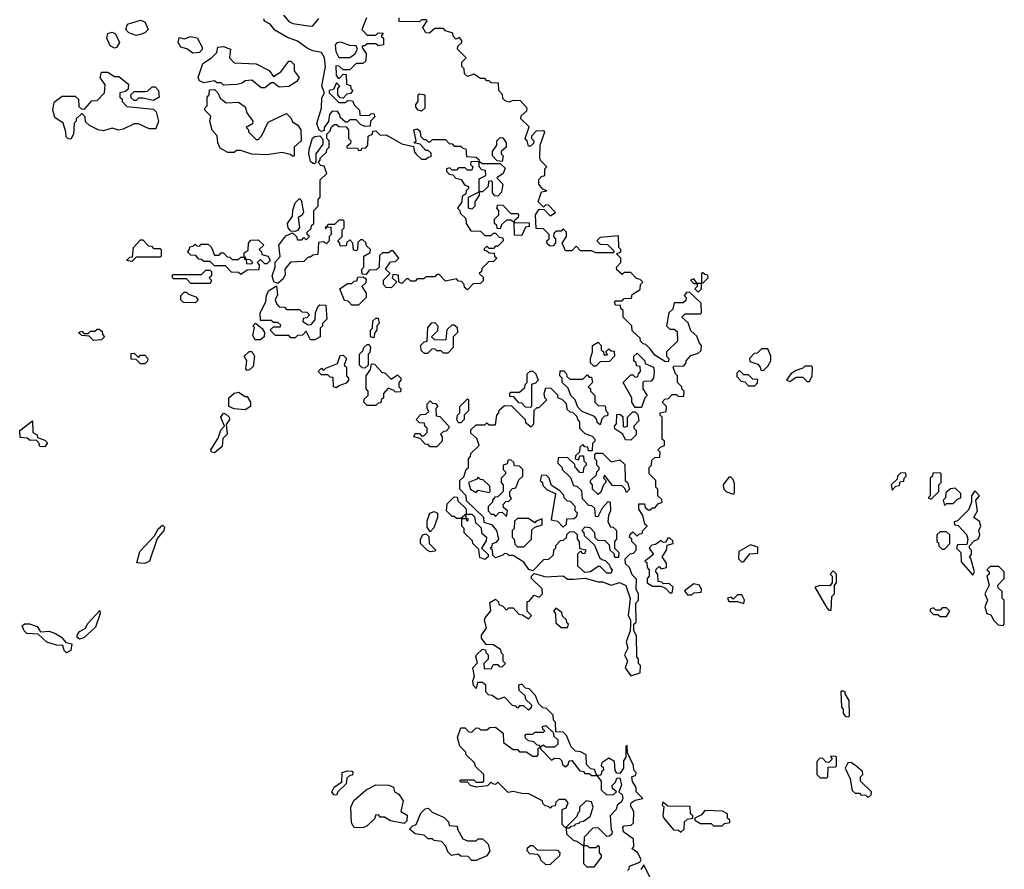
# Model space of a CAD drawing. Extents: x 2737564 to 2859580, y 876530 to 1012372.
# Tile 92 of 110: x 2765970 to 2770490, y 972670 to 976570. Entities that reach past the tile are written whole.
import ezdxf

# ---------------------------------------------------------------- set-up
doc = ezdxf.new("R2010")
doc.units = 0

msp = doc.modelspace()

# ---------------------------------------------------------------- linework, layer by layer
at = {"layer": '0CON05XD'}
for points in [[(2767181.7, 976591.7), (2767205, 976562.5), (2767223.6, 976553.6), (2767305, 976540), (2767315, 976542.5), (2767343.6, 976576.4)], [(2766505, 976497.5), (2766470.7, 976510.7), (2766457.5, 976525), (2766465, 976550), (2766525, 976567.5), (2766545, 976560), (2766560, 976525), (2766545, 976510), (2766525, 976502.5), (2766505, 976497.5)], [(2767561.7, 976578.3), (2767540, 976525), (2767565, 976500), (2767605, 976500), (2767615, 976510), (2767638.3, 976508.3), (2767630, 976495), (2767640, 976485), (2767640, 976455), (2767615, 976450), (2767605, 976460), (2767565, 976460), (2767555, 976450), (2767545, 976450), (2767540, 976445), (2767560, 976415), (2767558.3, 976381.7), (2767545, 976370), (2767515, 976370), (2767485, 976340), (2767455, 976340), (2767437, 976357), (2767421.7, 976358.3), (2767422.5, 976315), (2767431.7, 976301.7), (2767438.3, 976301.7), (2767455, 976320), (2767468.3, 976318.3), (2767470, 976275), (2767488.3, 976268.3), (2767490, 976255), (2767500, 976245), (2767488.3, 976231.7), (2767471.7, 976228.3), (2767455, 976210), (2767441.7, 976211.7), (2767430, 976225), (2767430, 976255), (2767440, 976265), (2767425, 976280), (2767410, 976250), (2767390, 976245), (2767390, 976235), (2767435, 976190), (2767465, 976190), (2767475, 976200), (2767498.3, 976198.3), (2767505, 976180), (2767530, 976155), (2767531.7, 976131.7), (2767575, 976130), (2767581.7, 976138.3), (2767595, 976140), (2767600, 976125), (2767580, 976105), (2767578.3, 976081.7), (2767555, 976080), (2767535, 976090), (2767515, 976110), (2767485, 976110), (2767475, 976100), (2767465, 976100), (2767441.7, 976121.7), (2767440, 976135), (2767428.3, 976148.3), (2767405, 976150), (2767392.5, 976135), (2767387.5, 976102.5), (2767367.5, 976075), (2767368.3, 976061.7), (2767355, 976057.5), (2767345, 976062.5), (2767334.1, 976094.1), (2767356, 976165), (2767357.7, 976212.3), (2767370, 976235), (2767357.5, 976265), (2767373.8, 976355), (2767368.8, 976395), (2767355, 976420), (2767315, 976427.5), (2767289.3, 976439.3), (2767245, 976472.5), (2767199.3, 976489.3), (2767141.7, 976521.7), (2767119.3, 976549.3), (2767093.6, 976563.6), (2767090, 976575)], [(2768305, 976070), (2768308.3, 976078.3), (2768270, 976115), (2768271.7, 976128.3), (2768298.3, 976151.7), (2768300, 976165), (2768268.3, 976198.3), (2768235, 976200), (2768215, 976192.5), (2768198.3, 976198.3), (2768188.3, 976208.3), (2768187, 976227), (2768170, 976245), (2768168.3, 976278.3), (2768135, 976280), (2768125, 976290), (2768115, 976290), (2768105, 976300), (2768085, 976300), (2768055, 976320), (2768025, 976310), (2768011.7, 976321.7), (2768010, 976345), (2768000, 976355), (2768000, 976375), (2768020, 976395), (2767980, 976435), (2767981.7, 976448.3), (2768000, 976465), (2768000, 976475), (2767988.3, 976488.3), (2767971.7, 976481.7), (2767960, 976495), (2767958.3, 976508.3), (2767925, 976520), (2767915, 976530), (2767875, 976530), (2767851.7, 976508.3), (2767835, 976510), (2767820, 976535), (2767840, 976565), (2767835, 976570), (2767815, 976570), (2767805, 976560), (2767711.7, 976561.7), (2767711.7, 976578.3)], [(2766405, 976440), (2766385, 976450), (2766370, 976485), (2766375, 976507.5), (2766395, 976512.5), (2766410, 976505), (2766427.5, 976465), (2766415, 976442.5), (2766405, 976440)], [(2766765, 976417.5), (2766737, 976437), (2766710, 976445), (2766697.5, 976465), (2766701.7, 976488.3), (2766725, 976482.5), (2766755, 976492.5), (2766785, 976487.5), (2766807.5, 976445), (2766807, 976433), (2766795, 976420), (2766765, 976417.5)], [(2767485, 976397.5), (2767495, 976402.5), (2767510, 976415), (2767520, 976435), (2767515, 976450), (2767485, 976452.5), (2767445, 976466.7), (2767426.4, 976463.6), (2767417.5, 976455), (2767422, 976425), (2767435, 976397.5), (2767485, 976397.5)], [(2767095, 976257.5), (2767078.3, 976258.3), (2767035, 976292.5), (2767005, 976290), (2766991.7, 976278.3), (2766966.4, 976273.6), (2766905, 976270), (2766895, 976280), (2766875, 976280), (2766865, 976290), (2766815, 976280), (2766795, 976290), (2766790, 976305), (2766810, 976370), (2766850, 976395), (2766875, 976420), (2766880, 976445), (2766905, 976447.5), (2766937.5, 976435), (2766932.5, 976395), (2766955, 976372.5), (2767055, 976367.5), (2767115, 976337.5), (2767135, 976310), (2767169.3, 976330.7), (2767205, 976380), (2767215, 976380), (2767230, 976365), (2767230, 976335), (2767252.5, 976305), (2767243, 976287), (2767205, 976263.3), (2767160.7, 976260.7), (2767135, 976280), (2767125, 976280), (2767095, 976257.5)], [(2766205, 976022.5), (2766193, 976023), (2766183, 976033), (2766182.5, 976055), (2766170, 976095), (2766131.2, 976121.2), (2766122.5, 976155), (2766128.3, 976191.7), (2766165, 976220), (2766225, 976220), (2766240, 976205), (2766241.7, 976171.7), (2766255, 976160), (2766268.3, 976161.7), (2766301.7, 976198.3), (2766325, 976200), (2766360, 976235), (2766361.7, 976271.7), (2766340, 976305), (2766345, 976330), (2766375, 976330), (2766405, 976310), (2766425, 976310), (2766470, 976275), (2766468.3, 976251.7), (2766455, 976240), (2766430, 976235), (2766430, 976215), (2766440, 976205), (2766440, 976195), (2766461.7, 976171.7), (2766585, 976160), (2766597, 976147), (2766607.5, 976105), (2766595, 976070), (2766565, 976070), (2766515, 976092.5), (2766495, 976092.5), (2766445, 976067.5), (2766425, 976063.3), (2766395, 976072.5), (2766355, 976060), (2766330, 976065), (2766290, 976085), (2766271.7, 976101.7), (2766270, 976125), (2766255, 976140), (2766230, 976115), (2766230, 976105), (2766220, 976095), (2766217.5, 976045), (2766205, 976022.5)], [(2766585, 976200), (2766535, 976210), (2766515, 976210), (2766505, 976200), (2766495, 976200), (2766481.7, 976211.7), (2766480, 976225), (2766495, 976240), (2766545, 976240), (2766557, 976243), (2766578.3, 976261.7), (2766591.7, 976261.7), (2766607.5, 976245), (2766610, 976215), (2766585, 976200)], [(2767225, 975942.5), (2767211.7, 975951.7), (2767175, 975960), (2767105, 975950), (2767035, 975953.3), (2766985, 975970), (2766965, 975970), (2766955, 975960), (2766925, 975960), (2766890.7, 975980.7), (2766880, 976005), (2766877, 976037), (2766853, 976063), (2766842.5, 976105), (2766847, 976127), (2766820, 976155), (2766820, 976165), (2766830, 976175), (2766830, 976215), (2766840, 976225), (2766841.7, 976248.3), (2766865, 976250), (2766880, 976235), (2766890.7, 976210.7), (2766918.3, 976188.3), (2766975, 976192.5), (2767005, 976170), (2767013, 976143), (2767040, 976105), (2767038.3, 976091.7), (2767010, 976075), (2767020, 976065), (2767020, 976055), (2767055, 976020), (2767065, 976020), (2767080, 976035), (2767110, 976100), (2767195, 976140), (2767215, 976120), (2767221.7, 976101.7), (2767246.4, 976086.4), (2767260, 976065), (2767262.5, 976015), (2767230, 975985), (2767230, 975945), (2767225, 975942.5)], [(2767815, 976150), (2767800, 976155), (2767788.3, 976168.3), (2767788.3, 976181.7), (2767800, 976195), (2767800, 976225), (2767805, 976230), (2767830, 976225), (2767830, 976165), (2767815, 976150)], [(2768025, 975330), (2768011.7, 975341.7), (2768010, 975355), (2767998.3, 975368.3), (2767985, 975370), (2767975, 975380), (2767925, 975370), (2767895, 975400), (2767885, 975400), (2767875, 975390), (2767835, 975390), (2767825, 975380), (2767795, 975380), (2767785, 975370), (2767765, 975370), (2767755, 975380), (2767745, 975380), (2767725, 975360), (2767710, 975365), (2767708.3, 975398.3), (2767685, 975400), (2767680, 975385), (2767698.3, 975368.3), (2767698.3, 975361.7), (2767675, 975340), (2767651.7, 975341.7), (2767640, 975355), (2767640, 975375), (2767670, 975405), (2767650, 975425), (2767671.7, 975458.3), (2767695, 975460), (2767710, 975475), (2767685, 975510), (2767675, 975510), (2767665, 975500), (2767635, 975500), (2767621.7, 975488.3), (2767620, 975435), (2767608.3, 975421.7), (2767575, 975420), (2767560, 975400), (2767541.7, 975401.7), (2767540, 975425), (2767550, 975435), (2767550, 975485), (2767578.3, 975501.7), (2767580, 975515), (2767561.7, 975531.7), (2767558.3, 975548.3), (2767545, 975560), (2767535, 975560), (2767521.7, 975548.3), (2767520, 975515), (2767515, 975510), (2767501.7, 975511.7), (2767500, 975545), (2767485, 975560), (2767471.7, 975548.3), (2767468.3, 975531.7), (2767445, 975530), (2767440, 975535), (2767440, 975545), (2767430, 975555), (2767450, 975575), (2767450, 975605), (2767460, 975615), (2767460, 975645), (2767455, 975650), (2767435, 975650), (2767415, 975630), (2767385, 975630), (2767380, 975620), (2767371.7, 975618.3), (2767375, 975610), (2767380, 975620), (2767398.3, 975618.3), (2767400, 975585), (2767390, 975575), (2767390, 975555), (2767378.3, 975541.7), (2767365, 975550), (2767341.7, 975548.3), (2767338.3, 975491.7), (2767315, 975490), (2767305, 975480), (2767295, 975480), (2767275, 975460), (2767213, 975457), (2767187.5, 975425), (2767189.3, 975400.7), (2767179.5, 975380.5), (2767155, 975360), (2767136.7, 975366.7), (2767128.8, 975395), (2767142.5, 975435), (2767143, 975457), (2767166.1, 975483.9), (2767160, 975535), (2767192, 975578), (2767221.7, 975591.7), (2767240, 975575), (2767245, 975560), (2767265, 975560), (2767275, 975570), (2767285, 975560), (2767300, 975575), (2767290, 975585), (2767290, 975595), (2767308.3, 975611.7), (2767310, 975625), (2767320, 975635), (2767320, 975695), (2767340, 975715), (2767340, 975745), (2767350, 975755), (2767350, 975835), (2767380, 975865), (2767368.3, 975898.3), (2767351.7, 975901.7), (2767340, 975915), (2767350, 975925), (2767350, 975935), (2767378.3, 975961.7), (2767380, 975975), (2767390, 975985), (2767390, 976015), (2767380, 976025), (2767380, 976045), (2767395, 976060), (2767401.7, 976078.3), (2767415, 976090), (2767425, 976090), (2767435, 976080), (2767468.3, 976078.3), (2767480, 976065), (2767480, 976025), (2767490, 976015), (2767488.3, 976001.7), (2767471.7, 975988.3), (2767471.7, 975981.7), (2767520, 975980), (2767525, 975970), (2767538.3, 975971.7), (2767540, 975980), (2767558.3, 975981.7), (2767567.5, 975995), (2767570, 976035), (2767590, 976045), (2767591.7, 976058.3), (2767605, 976060), (2767625, 976040), (2767651.7, 976041.7), (2767725, 976000), (2767778.3, 975988.3), (2767783, 975963), (2767791.7, 975951.7), (2767815, 975930), (2767835, 975930), (2767845, 975940), (2767858.3, 975941.7), (2767858.3, 975958.3), (2767845, 975970), (2767835, 975970), (2767808.3, 975998.3), (2767780, 976005), (2767790, 976015), (2767780, 976065), (2767795, 976070), (2767808.3, 976058.3), (2767810, 976035), (2767825, 976020), (2767835, 976020), (2767845, 976010), (2767855, 976010), (2767865, 976020), (2767925, 976020), (2767941.7, 976001.7), (2767955, 976000), (2767965, 975990), (2767995, 975990), (2768005, 975980), (2768018.3, 975978.3), (2768021.7, 975941.7), (2768065, 975940), (2768078.3, 975928.3), (2768080, 975920), (2768041.7, 975918.3), (2768040, 975905), (2768050, 975895), (2768045, 975880), (2768025, 975880), (2768015, 975890), (2767985, 975890), (2767975, 975880), (2767955, 975880), (2767945, 975890), (2767930, 975885), (2767930, 975875), (2767941.7, 975861.7), (2767958.3, 975858.3), (2767972.5, 975842.5), (2767997, 975837), (2768011.7, 975811.7), (2768030, 975805), (2768030, 975795), (2768020, 975785), (2768018.3, 975771.7), (2768001.7, 975758.3), (2768000, 975735), (2767980, 975705), (2767990, 975695), (2767991.7, 975681.7), (2768018.3, 975658.3), (2768020, 975635), (2768041.7, 975601.7), (2768085, 975600), (2768105, 975580), (2768135, 975580), (2768145, 975590), (2768155, 975590), (2768171.7, 975571.7), (2768188.3, 975568.3), (2768190, 975555), (2768165, 975530), (2768155, 975530), (2768145, 975520), (2768125, 975520), (2768115, 975530), (2768101.7, 975518.3), (2768101.7, 975511.7), (2768115, 975510), (2768125, 975500), (2768148.3, 975498.3), (2768150, 975485), (2768160, 975475), (2768145, 975460), (2768121.7, 975458.3), (2768091.7, 975428.3), (2768090, 975415), (2768080, 975405), (2768098.3, 975388.3), (2768098.3, 975371.7), (2768085, 975360), (2768051.7, 975358.3), (2768025, 975330)], [(2768760, 972665), (2768768.3, 972671.7), (2768770, 972685), (2768817.5, 972702.5), (2768822.5, 972715), (2768806.4, 972746.4), (2768780, 972765), (2768790, 972775), (2768788.3, 972808.3), (2768741.7, 972841.7), (2768738.3, 972861.7), (2768745, 972870), (2768777, 972873), (2768787, 972883), (2768790, 972935), (2768773.6, 972963.6), (2768777.5, 972975), (2768795, 972987.5), (2768830, 972995), (2768800, 973025), (2768800, 973045), (2768783, 973073), (2768780, 973095), (2768798.3, 973101.7), (2768800, 973115), (2768790, 973125), (2768787, 973147), (2768760, 973205), (2768758.3, 973238.3), (2768752.5, 973235), (2768752.5, 973185), (2768741.7, 973168.3), (2768741.2, 973135), (2768725, 973110), (2768711.7, 973111.7), (2768703, 973123), (2768700, 973165), (2768675, 973180), (2768641.7, 973158.3), (2768640, 973145), (2768648.3, 973138.3), (2768650, 973125), (2768641.7, 973118.3), (2768638.3, 973101.7), (2768620, 973100), (2768608.3, 973128.3), (2768591.7, 973131.7), (2768571.7, 973151.7), (2768570, 973195), (2768545, 973210), (2768521.7, 973211.7), (2768501.7, 973231.7), (2768480, 973285), (2768465, 973300), (2768431.7, 973301.7), (2768430, 973345), (2768420, 973355), (2768418.3, 973378.3), (2768388.3, 973408.3), (2768371.7, 973411.7), (2768351.7, 973431.7), (2768338.3, 973468.3), (2768308.3, 973498.3), (2768291.7, 973501.7), (2768275, 973520), (2768260, 973515), (2768261.7, 973491.7), (2768288.3, 973468.3), (2768291.7, 973451.7), (2768320, 973425), (2768318.3, 973411.7), (2768305, 973400), (2768285, 973420), (2768265, 973420), (2768255, 973410), (2768248.3, 973418.3), (2768231.7, 973421.7), (2768195, 973460), (2768165, 973450), (2768138.3, 973468.3), (2768121.7, 973471.7), (2768110, 973485), (2768110, 973515), (2768095, 973527.5), (2768071.7, 973528.3), (2768065, 973500), (2768053.6, 973513.6), (2768050, 973535), (2768057.5, 973555), (2768050, 973595), (2768071.7, 973618.3), (2768063.8, 973645), (2768067.5, 973655), (2768095, 973680), (2768108.3, 973678.3), (2768110, 973665), (2768120, 973655), (2768120, 973635), (2768100, 973615), (2768101.7, 973591.7), (2768135, 973590), (2768145, 973610), (2768165, 973610), (2768171.7, 973601.7), (2768185, 973600), (2768200, 973615), (2768190, 973625), (2768190, 973655), (2768181.7, 973661.7), (2768178.3, 973678.3), (2768145, 973700), (2768111.7, 973701.7), (2768090.7, 973730.7), (2768090, 973745), (2768113, 973777), (2768103.8, 973815), (2768106.7, 973825), (2768133, 973857), (2768127.5, 973895), (2768155, 973910), (2768168.3, 973898.3), (2768170, 973885), (2768188.3, 973878.3), (2768205, 973860), (2768215, 973870), (2768235, 973870), (2768261.7, 973841.7), (2768278.3, 973838.3), (2768305, 973820), (2768320, 973835), (2768300, 973855), (2768300, 973900), (2768308.3, 973901.7), (2768331.7, 973928.3), (2768355, 973920), (2768370, 973935), (2768368.3, 973958.3), (2768320, 974005), (2768320, 974015), (2768331.7, 974028.3), (2768385, 974012.5), (2768465, 974016.7), (2768485, 974002.5), (2768512.7, 974002.7), (2768566.1, 974006.1), (2768625, 973990), (2768645, 973990), (2768685, 973973.8), (2768723, 973987), (2768752.3, 973972.3), (2768773, 973913), (2768763.3, 973835), (2768773.3, 973815), (2768773.3, 973795), (2768772.5, 973765), (2768754, 973715), (2768761.2, 973685), (2768746.7, 973655), (2768760, 973625), (2768750, 973595), (2768775, 973557.5), (2768818.3, 973571.7), (2768820, 973605), (2768810, 973615), (2768810, 973635), (2768802.5, 973645), (2768801.7, 973741.7), (2768790, 973765), (2768790, 973795), (2768800, 973805), (2768798.3, 973891.7), (2768810, 973905), (2768810, 973935), (2768800, 973955), (2768801.7, 974001.7), (2768781.7, 974021.7), (2768770, 974055), (2768751.7, 974071.7), (2768750, 974095), (2768771.7, 974118.3), (2768788.3, 974121.7), (2768800, 974135), (2768800, 974155), (2768780, 974175), (2768780, 974185), (2768770, 974195), (2768771.7, 974208.3), (2768785, 974220), (2768805, 974200), (2768815, 974210), (2768828.3, 974211.7), (2768830, 974225), (2768850, 974245), (2768840, 974255), (2768830, 974295), (2768813, 974323), (2768811.7, 974348.3), (2768838.3, 974348.3), (2768841.7, 974331.7), (2768855, 974320), (2768865, 974320), (2768875, 974330), (2768885, 974330), (2768901.7, 974348.3), (2768920, 974355), (2768918.3, 974368.3), (2768900, 974385), (2768900, 974415), (2768890, 974425), (2768890, 974455), (2768860, 974485), (2768860, 974515), (2768870, 974525), (2768871.7, 974548.3), (2768885, 974560), (2768908.3, 974561.7), (2768910, 974585), (2768900, 974595), (2768911.7, 974608.3), (2768930, 974615), (2768930, 974635), (2768920, 974645), (2768920, 974745), (2768910, 974755), (2768910, 974765), (2768938.3, 974771.7), (2768940, 974795), (2768920, 974815), (2768931.7, 974828.3), (2768948.3, 974831.7), (2768965, 974850), (2768985, 974850), (2768995, 974840), (2769018.3, 974841.7), (2769020, 974865), (2769010, 974875), (2769010, 974885), (2768990, 974905), (2768990, 974935), (2768980, 974945), (2768970, 974975), (2768975, 974980), (2769018.3, 974981.7), (2769030, 974995), (2769030, 975005), (2769051.7, 975028.3), (2769085, 975040), (2769098.3, 975051.7), (2769100, 975075), (2769090, 975085), (2769078.3, 975118.3), (2769051.7, 975141.7), (2769038.3, 975178.3), (2769010, 975205), (2769025, 975220), (2769095, 975220), (2769100, 975225), (2769098.3, 975268.3), (2769045, 975320), (2769031.7, 975318.3), (2769020, 975305), (2769030, 975295), (2769028.3, 975281.7), (2769015, 975270), (2768975, 975270), (2768968.3, 975241.7), (2768950, 975225), (2768940, 975165), (2768955, 975150), (2768975, 975150), (2768988.3, 975138.3), (2768990, 975095), (2768940, 975045), (2768940, 975025), (2768950, 975015), (2768948.3, 975001.7), (2768935, 975000), (2768885, 975030), (2768865, 975060), (2768845, 975080), (2768831.7, 975081.7), (2768820, 975095), (2768818.3, 975108.3), (2768781.7, 975141.7), (2768780, 975165), (2768740, 975205), (2768740, 975235), (2768730, 975245), (2768728.3, 975258.3), (2768705, 975260), (2768700, 975275), (2768705, 975280), (2768735, 975280), (2768745, 975290), (2768778.3, 975291.7), (2768781.7, 975308.3), (2768818.3, 975331.7), (2768820, 975355), (2768830, 975365), (2768818.3, 975378.3), (2768801.7, 975381.7), (2768775, 975410), (2768745, 975410), (2768735, 975400), (2768711.7, 975421.7), (2768710, 975435), (2768730, 975455), (2768730, 975475), (2768710, 975495), (2768730, 975505), (2768730, 975515), (2768720, 975525), (2768718.3, 975578.3), (2768635, 975570), (2768620, 975555), (2768635, 975540), (2768668.3, 975538.3), (2768698.3, 975508.3), (2768695, 975500), (2768615, 975500), (2768595, 975510), (2768545, 975510), (2768525, 975530), (2768505, 975510), (2768475, 975510), (2768460, 975545), (2768480, 975575), (2768480, 975595), (2768465, 975610), (2768455, 975600), (2768435, 975600), (2768421.7, 975588.3), (2768420, 975575), (2768430, 975565), (2768430, 975545), (2768418.3, 975531.7), (2768405, 975530), (2768391.7, 975541.7), (2768390, 975555), (2768400, 975565), (2768400, 975585), (2768375, 975610), (2768341.7, 975611.7), (2768337.5, 975675), (2768355, 975700), (2768378.3, 975698.3), (2768405, 975670), (2768430, 975685), (2768398.3, 975718.3), (2768385, 975720), (2768375, 975710), (2768350, 975735), (2768365, 975780), (2768390, 975785), (2768371.7, 975791.7), (2768352.5, 975815), (2768353, 975837), (2768365, 975850), (2768380, 975855), (2768380, 975885), (2768390, 975895), (2768361.7, 975921.7), (2768357.5, 975935), (2768360, 975995), (2768380, 976055), (2768375, 976060), (2768341.7, 976058.3), (2768320, 976035), (2768320, 976025), (2768330, 976015), (2768328.3, 976001.7), (2768315, 975990), (2768305, 975990), (2768300, 976015), (2768290, 976025), (2768305, 976070)], [(2767325, 975910), (2767315, 975910), (2767305, 975920), (2767296.7, 975955), (2767298.8, 975975), (2767314.2, 976025.8), (2767325, 976034), (2767347.5, 976037.5), (2767361.7, 976021.7), (2767361.7, 975998.3), (2767330, 975955), (2767330, 975915), (2767325, 975910)], [(2768185, 975920), (2768161.7, 975921.7), (2768140, 975945), (2768140, 975965), (2768160, 975995), (2768160, 976015), (2768175, 976030), (2768188.3, 976028.3), (2768202.5, 976005), (2768202.5, 975985), (2768180, 975965), (2768180, 975955), (2768190, 975945), (2768185, 975920)], [(2768165, 975760), (2768151.7, 975761.7), (2768140, 975775), (2768140, 975825), (2768135, 975830), (2768121.7, 975828.3), (2768120, 975805), (2768108.3, 975791.7), (2768095, 975780), (2768080, 975780), (2768080, 975840), (2768110, 975855), (2768108.3, 975878.3), (2768091.7, 975881.7), (2768080, 975895), (2768080, 975920), (2768095, 975910), (2768175, 975910), (2768198.3, 975888.3), (2768190, 975865), (2768160, 975845), (2768187.5, 975815), (2768181.7, 975778.3), (2768165, 975760)], [(2768045, 975700), (2768030, 975705), (2768030, 975755), (2768080, 975780), (2768080, 975765), (2768060, 975735), (2768060, 975715), (2768045, 975700)], [(2767235, 975597.5), (2767215, 975600), (2767202.5, 975615), (2767200, 975635), (2767221.7, 975668.3), (2767223.6, 975696.4), (2767235, 975730), (2767255, 975750), (2767261.7, 975741.7), (2767273.6, 975686.4), (2767266.7, 975673.3), (2767248.3, 975661.7), (2767253.8, 975616.2), (2767245, 975602.5), (2767235, 975597.5)], [(2768175, 975610), (2768161.7, 975611.7), (2768160, 975625), (2768150, 975635), (2768150, 975655), (2768170, 975675), (2768170, 975695), (2768160, 975705), (2768165, 975720), (2768188.3, 975718.3), (2768225, 975680), (2768255, 975680), (2768260, 975675), (2768258.3, 975661.7), (2768241.7, 975648.3), (2768240, 975640), (2768225, 975650), (2768205, 975650), (2768181.7, 975628.3), (2768175, 975610)], [(2768275, 975580), (2768241.7, 975581.7), (2768240, 975640), (2768308.3, 975638.3), (2768308.3, 975621.7), (2768291.7, 975618.3), (2768275, 975580)], [(2766485, 975460), (2766460, 975465), (2766475, 975480), (2766488.3, 975481.7), (2766492.5, 975525), (2766525, 975560), (2766535, 975560), (2766561.7, 975531.7), (2766575, 975530), (2766585, 975520), (2766615, 975520), (2766620, 975515), (2766620, 975485), (2766615, 975480), (2766505, 975480), (2766485, 975460)], [(2766985, 975400), (2766975, 975410), (2766941.7, 975411.7), (2766915, 975440), (2766865, 975440), (2766845, 975460), (2766815, 975460), (2766805, 975470), (2766791.7, 975471.7), (2766778.3, 975488.3), (2766755, 975490), (2766740, 975505), (2766750, 975515), (2766751.7, 975528.3), (2766765, 975530), (2766775, 975540), (2766785, 975530), (2766798.3, 975531.7), (2766800, 975540), (2766835, 975540), (2766848.3, 975528.3), (2766865, 975490), (2766885, 975490), (2766895, 975500), (2766905, 975500), (2766921.7, 975481.7), (2766935, 975480), (2766945, 975470), (2766975, 975470), (2766985, 975480), (2767000, 975480), (2767001.7, 975471.7), (2767010, 975470), (2767011.7, 975451.7), (2767035, 975450), (2767040, 975455), (2767028.3, 975468.3), (2767010, 975470), (2767008.3, 975478.3), (2767000, 975480), (2767000, 975500), (2767018.3, 975511.7), (2767020, 975545), (2767031.7, 975558.3), (2767065, 975560), (2767090, 975535), (2767070, 975515), (2767080, 975505), (2767081.7, 975491.7), (2767110, 975485), (2767120, 975465), (2767105, 975450), (2767095, 975450), (2767075, 975470), (2767060, 975455), (2767070, 975445), (2767068.3, 975421.7), (2767015, 975420), (2766985, 975400)], [(2766845, 975360), (2766755, 975360), (2766735, 975380), (2766675, 975380), (2766670, 975395), (2766675, 975400), (2766805, 975400), (2766825, 975420), (2766845, 975420), (2766850, 975415), (2766850, 975395), (2766840, 975385), (2766850, 975375), (2766845, 975360)], [(2767525, 975260), (2767495, 975260), (2767478.3, 975278.3), (2767461.7, 975281.7), (2767440, 975335), (2767475, 975360), (2767495, 975360), (2767505, 975370), (2767518.3, 975371.7), (2767521.7, 975388.3), (2767545, 975390), (2767560, 975380), (2767558.3, 975361.7), (2767540, 975345), (2767560, 975315), (2767560, 975295), (2767525, 975260)], [(2769085, 975320), (2769100, 975335), (2769100, 975360), (2769108.3, 975361.7), (2769130, 975385), (2769128.3, 975398.3), (2769115, 975400), (2769105, 975410), (2769100, 975405), (2769100, 975360), (2769080, 975360), (2769065, 975380), (2769050, 975375), (2769065, 975360), (2769080, 975360), (2769080, 975345), (2769070, 975335), (2769085, 975320)], [(2767325, 975100), (2767305, 975100), (2767285, 975140), (2767268.3, 975121.7), (2767245, 975120), (2767235, 975110), (2767215, 975110), (2767205, 975120), (2767145, 975120), (2767120, 975145), (2767135, 975160), (2767165, 975160), (2767168.3, 975168.3), (2767155, 975180), (2767135, 975180), (2767125, 975190), (2767075, 975190), (2767073.3, 975225), (2767100, 975275), (2767102.5, 975305), (2767112.5, 975325), (2767148.3, 975348.3), (2767153, 975307), (2767142.5, 975285), (2767150, 975265), (2767161.7, 975251.7), (2767185, 975250), (2767195, 975240), (2767255, 975240), (2767265, 975230), (2767288.3, 975228.3), (2767300, 975215), (2767288.3, 975201.7), (2767271.7, 975198.3), (2767270, 975185), (2767295, 975170), (2767308.3, 975171.7), (2767327, 975193), (2767327.5, 975225), (2767340, 975255), (2767348.3, 975261.7), (2767375, 975260), (2767380, 975195), (2767360, 975175), (2767360, 975165), (2767350, 975155), (2767350, 975115), (2767325, 975100)], [(2766775, 975270), (2766721.7, 975271.7), (2766710, 975285), (2766710, 975305), (2766725, 975320), (2766735, 975320), (2766745, 975310), (2766778.3, 975298.3), (2766790, 975285), (2766775, 975270)], [(2767595, 975110), (2767580, 975115), (2767580, 975145), (2767590, 975155), (2767591.7, 975188.3), (2767605, 975200), (2767615, 975200), (2767620, 975175), (2767610, 975165), (2767610, 975145), (2767600, 975135), (2767595, 975110)], [(2766308.3, 975098.3), (2766288.3, 975118.3), (2766255, 975120), (2766240, 975135), (2766255, 975140), (2766265, 975130), (2766285, 975130), (2766295, 975140), (2766315, 975140), (2766325, 975150), (2766335, 975150), (2766348.3, 975138.3), (2766350, 975125), (2766360, 975115), (2766345, 975100), (2766308.3, 975098.3)], [(2767075, 975100), (2767051.2, 975101.2), (2767040.7, 975120.7), (2767047.5, 975157.5), (2767040, 975165), (2767053, 975177), (2767083.3, 975153.3), (2767093.3, 975135), (2767092.5, 975115), (2767075, 975100)], [(2767841.7, 975038.3), (2767828.3, 975038.3), (2767815, 975050), (2767810, 975075), (2767825, 975090), (2767840, 975095), (2767843, 975157), (2767861.7, 975178.3), (2767875, 975180), (2767890, 975165), (2767888.3, 975141.7), (2767860, 975115), (2767875, 975100), (2767928.3, 975101.7), (2767931.7, 975148.3), (2767955, 975170), (2767965, 975170), (2767978.3, 975158.3), (2767980, 975135), (2767960, 975115), (2767960, 975065), (2767935, 975040), (2767915, 975040), (2767905, 975050), (2767885, 975050), (2767875, 975060), (2767861.7, 975058.3), (2767841.7, 975038.3)], [(2767555, 974970), (2767541.7, 974971.7), (2767530, 974985), (2767530, 975035), (2767545, 975050), (2767550, 975065), (2767565, 975080), (2767575, 975080), (2767580, 975065), (2767577, 975043), (2767570, 975035), (2767570, 974985), (2767555, 974970)], [(2768615, 974980), (2768605, 974980), (2768590, 974995), (2768590, 975015), (2768600, 975045), (2768600, 975075), (2768625, 975090), (2768640, 975075), (2768640, 975055), (2768650, 975045), (2768651.7, 975031.7), (2768668.3, 975031.7), (2768660, 975045), (2768675, 975060), (2768685, 975050), (2768698.3, 975048.3), (2768700, 975025), (2768678.3, 975001.7), (2768635, 975000), (2768615, 974980)], [(2769385, 974960), (2769405, 974980), (2769417.5, 975005), (2769417.5, 975025), (2769405, 975060), (2769375, 975060), (2769355, 975040), (2769341.7, 975038.3), (2769320, 975015), (2769321.7, 975001.7), (2769358.3, 974988.3), (2769370, 974975), (2769371.7, 974961.7), (2769385, 974960)], [(2766545, 974990), (2766525, 974990), (2766505, 975010), (2766481.7, 975011.7), (2766481.7, 975038.3), (2766495, 975040), (2766515, 975020), (2766525, 975030), (2766545, 975030), (2766557.5, 975015), (2766557, 975003), (2766545, 974990)], [(2767015, 974960), (2767008.3, 974968.3), (2767012.5, 975005), (2767000, 975025), (2767023, 975047), (2767035, 975047.5), (2767047.5, 975025), (2767041.7, 974978.3), (2767025, 974962.5), (2767015, 974960)], [(2767425, 974880), (2767410, 974885), (2767408.3, 974928.3), (2767395, 974930), (2767385, 974940), (2767355, 974940), (2767340, 974955), (2767355, 974970), (2767365, 974960), (2767375, 974970), (2767428.3, 974991.7), (2767441.7, 975028.3), (2767455, 975030), (2767470, 975015), (2767460, 974985), (2767470, 974975), (2767470, 974935), (2767480, 974925), (2767480, 974915), (2767468.3, 974901.7), (2767435, 974890), (2767425, 974880)], [(2768825, 974790), (2768795, 974790), (2768780, 974815), (2768780, 974835), (2768740, 974905), (2768775, 974940), (2768785, 974940), (2768795, 974930), (2768808.3, 974931.7), (2768810, 974945), (2768820, 974955), (2768818.3, 974978.3), (2768801.7, 974981.7), (2768800, 974995), (2768790, 975005), (2768790, 975025), (2768805, 975040), (2768840, 975005), (2768841.7, 974991.7), (2768880, 974975), (2768882.5, 974955), (2768880, 974925), (2768868.3, 974911.7), (2768835, 974910), (2768830, 974905), (2768830, 974875), (2768850, 974845), (2768840, 974835), (2768825, 974790)], [(2767605, 974800), (2767565, 974800), (2767550, 974815), (2767551.7, 974828.3), (2767570, 974845), (2767570, 974865), (2767560, 974875), (2767560, 974935), (2767580, 974965), (2767585, 974990), (2767598.3, 974988.3), (2767631.7, 974951.7), (2767648.3, 974948.3), (2767675, 974920), (2767705, 974940), (2767720, 974925), (2767720, 974915), (2767710, 974905), (2767710, 974885), (2767720, 974875), (2767718.3, 974861.7), (2767695, 974860), (2767688.3, 974868.3), (2767661.7, 974878.3), (2767640, 974855), (2767640, 974835), (2767630, 974825), (2767628.3, 974811.7), (2767615, 974810), (2767605, 974800)], [(2769595, 974910), (2769607.5, 974935), (2769610, 974975), (2769605, 974980), (2769575, 974980), (2769565, 974970), (2769535, 974960), (2769510, 974945), (2769490, 974915), (2769505, 974910), (2769535, 974930), (2769565, 974930), (2769585, 974910), (2769595, 974910)], [(2768315, 974790), (2768291.7, 974791.7), (2768275, 974810), (2768261.7, 974811.7), (2768238.3, 974838.3), (2768220, 974840), (2768220, 974855), (2768225, 974860), (2768265, 974860), (2768288.3, 974881.7), (2768290, 974895), (2768300, 974905), (2768300, 974945), (2768313, 974957), (2768325, 974957.5), (2768340, 974945), (2768350, 974915), (2768338.3, 974901.7), (2768320, 974895), (2768320, 974795), (2768315, 974790)], [(2768635, 974710), (2768621.7, 974721.7), (2768620, 974735), (2768608.3, 974748.3), (2768551.7, 974771.7), (2768531.7, 974791.7), (2768520, 974825), (2768500, 974845), (2768488.3, 974878.3), (2768460, 974905), (2768460, 974925), (2768450, 974935), (2768451.7, 974958.3), (2768468.3, 974958.3), (2768480, 974945), (2768481.7, 974931.7), (2768495, 974920), (2768555, 974920), (2768575, 974940), (2768585, 974930), (2768595, 974930), (2768600, 974905), (2768580, 974885), (2768590, 974875), (2768590, 974865), (2768610, 974845), (2768610, 974815), (2768625, 974800), (2768658.3, 974798.3), (2768660, 974775), (2768670, 974765), (2768668.3, 974751.7), (2768655, 974750), (2768641.7, 974738.3), (2768635, 974710)], [(2769345, 974890), (2769357, 974903), (2769358.3, 974918.3), (2769335, 974920), (2769315, 974940), (2769295, 974940), (2769275, 974960), (2769261.7, 974948.3), (2769261.7, 974931.7), (2769281.7, 974911.7), (2769298.3, 974908.3), (2769315, 974890), (2769345, 974890)], [(2768685, 974030), (2768665, 974030), (2768635, 974060), (2768625, 974060), (2768590, 974035), (2768565, 974033.3), (2768531.7, 974061.7), (2768531.7, 974118.3), (2768545, 974130), (2768551.7, 974121.7), (2768565, 974120), (2768570, 974135), (2768541.7, 974141.7), (2768540, 974175), (2768530, 974185), (2768530, 974205), (2768515, 974220), (2768491.7, 974218.3), (2768480, 974205), (2768478.3, 974191.7), (2768465, 974180), (2768451.7, 974178.3), (2768430, 974155), (2768430, 974145), (2768420, 974135), (2768418.3, 974111.7), (2768398.3, 974091.7), (2768375, 974090), (2768325, 974040), (2768307, 974047), (2768285, 974080), (2768235, 974110), (2768215, 974110), (2768208.3, 974118.3), (2768195, 974120), (2768188.3, 974111.7), (2768155, 974100), (2768141.7, 974111.7), (2768140, 974135), (2768130, 974145), (2768138.3, 974151.7), (2768140, 974165), (2768158.3, 974171.7), (2768170, 974185), (2768160, 974225), (2768140, 974250), (2768101.7, 974261.7), (2768100, 974285), (2768021.7, 974361.7), (2768020, 974385), (2767990, 974415), (2767990, 974455), (2768008.3, 974471.7), (2768020, 974505), (2768030, 974515), (2768030, 974555), (2768040, 974565), (2768041.7, 974578.3), (2768080, 974615), (2768068.3, 974648.3), (2768041.7, 974671.7), (2768041.7, 974688.3), (2768065, 974710), (2768105, 974710), (2768115, 974720), (2768125, 974710), (2768155, 974710), (2768160, 974755), (2768170, 974765), (2768171.7, 974778.3), (2768195, 974800), (2768228.3, 974798.3), (2768290, 974735), (2768291.7, 974721.7), (2768318.3, 974701.7), (2768330, 974715), (2768331.7, 974778.3), (2768345, 974790), (2768355, 974790), (2768390, 974825), (2768380, 974835), (2768377.5, 974855), (2768385, 974880), (2768408.3, 974878.3), (2768438.3, 974848.3), (2768440, 974835), (2768458.3, 974828.3), (2768478.3, 974808.3), (2768481.7, 974781.7), (2768495, 974770), (2768508.3, 974768.3), (2768528.3, 974748.3), (2768530, 974735), (2768540, 974725), (2768540, 974695), (2768565, 974670), (2768598.3, 974658.3), (2768610, 974645), (2768610, 974635), (2768600, 974625), (2768598.3, 974591.7), (2768581.7, 974591.7), (2768578.3, 974608.3), (2768565, 974610), (2768555, 974620), (2768541.7, 974608.3), (2768540, 974585), (2768521.7, 974568.3), (2768520, 974555), (2768535, 974550), (2768541.7, 974568.3), (2768558.3, 974568.3), (2768560, 974545), (2768570, 974535), (2768570, 974525), (2768560, 974515), (2768555, 974490), (2768541.7, 974491.7), (2768528.3, 974508.3), (2768520, 974515), (2768518.3, 974528.3), (2768485, 974560), (2768441.7, 974558.3), (2768440, 974535), (2768460, 974515), (2768460, 974505), (2768498.3, 974468.3), (2768511.7, 974431.7), (2768528.3, 974428.3), (2768548.3, 974408.3), (2768551.7, 974371.7), (2768581.7, 974341.7), (2768595, 974340), (2768608.3, 974328.3), (2768611.7, 974291.7), (2768625, 974290), (2768645, 974330), (2768671.7, 974358.3), (2768680, 974355), (2768682.5, 974315), (2768672.5, 974295), (2768670, 974265), (2768681.7, 974241.7), (2768695, 974240), (2768710, 974225), (2768710, 974185), (2768700, 974175), (2768700, 974145), (2768720, 974125), (2768718.3, 974101.7), (2768701.7, 974101.7), (2768698.3, 974118.3), (2768680, 974135), (2768678.3, 974158.3), (2768658.3, 974178.3), (2768625, 974180), (2768611.7, 974191.7), (2768610, 974215), (2768588.3, 974238.3), (2768565, 974240), (2768550, 974225), (2768560, 974215), (2768561.7, 974201.7), (2768608.3, 974158.3), (2768631.7, 974101.7), (2768641.7, 974091.7), (2768658.3, 974088.3), (2768678.3, 974068.3), (2768680, 974055), (2768690, 974045), (2768685, 974030)], [(2767005, 974780), (2766955, 974783.3), (2766930, 974795), (2766930, 974835), (2766953.9, 974856.1), (2766975, 974860), (2767005, 974840), (2767015, 974840), (2767030, 974815), (2767030, 974795), (2767005, 974780)], [(2767995, 974720), (2767985, 974720), (2767977.5, 974735), (2767980, 974755), (2767990, 974765), (2767990, 974795), (2768025, 974830), (2768030, 974825), (2768030, 974775), (2768010, 974755), (2768010, 974735), (2767995, 974720)], [(2767885, 974610), (2767855, 974610), (2767845, 974620), (2767831.7, 974621.7), (2767808.3, 974648.3), (2767780, 974655), (2767785, 974670), (2767805, 974670), (2767815, 974660), (2767825, 974660), (2767840, 974675), (2767840, 974695), (2767830, 974705), (2767828.3, 974718.3), (2767805, 974720), (2767790, 974735), (2767811.7, 974758.3), (2767835, 974760), (2767848.3, 974771.7), (2767840, 974785), (2767840, 974805), (2767855, 974820), (2767865, 974810), (2767878.3, 974808.3), (2767890, 974795), (2767880, 974785), (2767881.7, 974751.7), (2767898.3, 974748.3), (2767940, 974705), (2767940, 974695), (2767928.3, 974681.7), (2767915, 974680), (2767901.7, 974668.3), (2767910, 974655), (2767910, 974635), (2767885, 974610)], [(2766865, 974581.2), (2766850, 974585), (2766847.5, 974595), (2766880.7, 974649.3), (2766893.9, 974686.1), (2766910, 974705), (2766893.8, 974745), (2766905, 974763.3), (2766915, 974761.2), (2766931.2, 974745), (2766933.3, 974735), (2766918.3, 974711.7), (2766921.7, 974668.3), (2766903, 974647), (2766898.8, 974611.2), (2766865, 974581.2)], [(2768775, 974640), (2768751.7, 974641.7), (2768738.3, 974668.3), (2768701.7, 974691.7), (2768700, 974705), (2768710, 974715), (2768711.7, 974758.3), (2768725, 974760), (2768738.3, 974748.3), (2768740, 974705), (2768745, 974700), (2768760, 974705), (2768760, 974745), (2768771.7, 974758.3), (2768785, 974770), (2768795, 974770), (2768808.3, 974758.3), (2768811.7, 974728.3), (2768790, 974705), (2768790, 974695), (2768800, 974685), (2768800, 974665), (2768775, 974640)], [(2766085, 974610), (2766061.7, 974611.7), (2766058.3, 974628.3), (2766045, 974640), (2766018.3, 974638.3), (2766005, 974650), (2765971.7, 974651.7), (2765970, 974685), (2766028.3, 974728.3), (2766030, 974675), (2766050, 974665), (2766051.7, 974651.7), (2766085, 974640), (2766098.3, 974628.3), (2766085, 974610)], [(2768625, 974390), (2768600, 974415), (2768600, 974435), (2768590, 974445), (2768590, 974455), (2768618.3, 974481.7), (2768620, 974495), (2768630, 974505), (2768630, 974515), (2768620, 974525), (2768620, 974545), (2768610, 974555), (2768610, 974575), (2768615, 974580), (2768645, 974580), (2768685, 974540), (2768725, 974550), (2768748.3, 974528.3), (2768750, 974455), (2768760, 974445), (2768770, 974415), (2768755, 974400), (2768748.3, 974418.3), (2768735, 974430), (2768691.7, 974431.7), (2768655, 974480), (2768650, 974465), (2768660, 974455), (2768660, 974445), (2768650, 974435), (2768638.3, 974401.7), (2768625, 974390)], [(2768205, 974290), (2768210, 974315), (2768191.7, 974331.7), (2768190, 974345), (2768201.7, 974358.3), (2768215, 974360), (2768228.3, 974371.7), (2768220, 974385), (2768220, 974405), (2768231.7, 974418.3), (2768248.3, 974421.7), (2768261.7, 974458.3), (2768280, 974475), (2768280, 974505), (2768265, 974520), (2768241.7, 974521.7), (2768238.3, 974538.3), (2768225, 974550), (2768211.7, 974548.3), (2768208.3, 974531.7), (2768190, 974525), (2768190, 974505), (2768200, 974495), (2768200, 974485), (2768180, 974465), (2768180, 974445), (2768190, 974435), (2768190, 974405), (2768165, 974380), (2768151.7, 974378.3), (2768140, 974365), (2768140, 974355), (2768120, 974335), (2768120, 974315), (2768135, 974300), (2768145, 974300), (2768155, 974290), (2768171.7, 974308.3), (2768185, 974310), (2768205, 974290)], [(2768125, 974400), (2768130, 974405), (2768128.3, 974428.3), (2768098.3, 974458.3), (2768085, 974460), (2768075, 974470), (2768068.3, 974461.7), (2768030, 974445), (2768040, 974415), (2768065, 974400), (2768075, 974410), (2768125, 974400)], [(2768465, 974240), (2768480, 974255), (2768481.7, 974278.3), (2768515, 974280), (2768528.3, 974291.7), (2768530, 974305), (2768520, 974315), (2768520, 974335), (2768498.3, 974358.3), (2768485, 974360), (2768470, 974375), (2768468.3, 974388.3), (2768448.3, 974408.3), (2768411.7, 974431.7), (2768400, 974465), (2768388.3, 974478.3), (2768365, 974480), (2768360, 974455), (2768370, 974445), (2768371.7, 974431.7), (2768391.7, 974411.7), (2768430, 974395), (2768410, 974275), (2768438.3, 974268.3), (2768465, 974240)], [(2769245, 974392.5), (2769251.7, 974398.3), (2769251.7, 974441.7), (2769245, 974460), (2769235, 974470), (2769225, 974470), (2769200, 974435), (2769202.5, 974415), (2769215, 974402.5), (2769245, 974392.5)], [(2769975, 974410), (2769991.7, 974428.3), (2770008.3, 974431.7), (2770011.7, 974448.3), (2770028.3, 974451.7), (2770030, 974465), (2770040, 974475), (2770038.3, 974488.3), (2770015, 974490), (2770000, 974475), (2769998.3, 974461.7), (2769970, 974435), (2769975, 974410)], [(2770155, 974370), (2770190, 974405), (2770190, 974435), (2770200, 974445), (2770200, 974485), (2770195, 974490), (2770161.7, 974488.3), (2770160, 974475), (2770150, 974465), (2770150, 974385), (2770140, 974375), (2770155, 974370)], [(2767995, 974280), (2767975, 974280), (2767965, 974290), (2767955, 974290), (2767930, 974315), (2767931.7, 974348.3), (2767965, 974380), (2767978.3, 974378.3), (2767981.7, 974361.7), (2768020, 974325), (2768020, 974300), (2767995, 974280)], [(2770215, 974340), (2770225, 974350), (2770255, 974350), (2770275, 974370), (2770290, 974375), (2770290, 974395), (2770265, 974420), (2770243, 974417), (2770221.7, 974398.3), (2770220, 974375), (2770210, 974365), (2770215, 974340)], [(2770345, 974020), (2770352.5, 974035), (2770337, 974097), (2770330, 974105), (2770340, 974115), (2770340, 974135), (2770330, 974145), (2770330, 974155), (2770351.7, 974178.3), (2770370, 974185), (2770377.5, 974205), (2770372.5, 974225), (2770382.5, 974245), (2770376.4, 974266.4), (2770350, 974285), (2770366.7, 974315), (2770360, 974365), (2770376.7, 974385), (2770355, 974407.5), (2770340, 974385), (2770340, 974355), (2770325, 974320), (2770275, 974270), (2770260, 974265), (2770261.7, 974251.7), (2770278.3, 974248.3), (2770317, 974207), (2770322.5, 974185), (2770318.3, 974161.7), (2770275, 974160), (2770270, 974145), (2770290, 974125), (2770291.7, 974081.7), (2770345, 974020)], [(2767855, 974220), (2767840.7, 974240.7), (2767840.7, 974269.3), (2767852.5, 974305), (2767873, 974313), (2767887.5, 974305), (2767887.5, 974285), (2767871.7, 974238.3), (2767855, 974220)], [(2768105, 974092.5), (2768081.7, 974101.7), (2768078.3, 974138.3), (2768050, 974165), (2768048.3, 974178.3), (2768010, 974215), (2768010, 974235), (2768000, 974245), (2768000, 974280), (2768020, 974280), (2768021.7, 974271.7), (2768028.3, 974271.7), (2768028.3, 974278.3), (2768020, 974280), (2768020, 974300), (2768045, 974300), (2768058.3, 974288.3), (2768061.7, 974261.7), (2768088.3, 974238.3), (2768090, 974215), (2768112.5, 974195), (2768111.7, 974178.3), (2768090, 974145), (2768120, 974115), (2768120, 974105), (2768105, 974092.5)], [(2766545, 974074.4), (2766507, 974077), (2766521.7, 974128.3), (2766589.2, 974200.8), (2766605, 974233.3), (2766625, 974250), (2766635, 974240), (2766632, 974225), (2766600.6, 974189.4), (2766566.2, 974085), (2766545, 974074.4)], [(2768285, 974150), (2768320, 974185), (2768321.7, 974228.3), (2768335, 974240), (2768368.3, 974251.7), (2768368.3, 974278.3), (2768341.7, 974268.3), (2768335, 974260), (2768305, 974280), (2768255, 974280), (2768241.7, 974268.3), (2768240, 974235), (2768230, 974225), (2768230, 974195), (2768240, 974185), (2768243, 974163), (2768255, 974150), (2768285, 974150)], [(2767855, 974127.5), (2767840, 974135), (2767810, 974165), (2767810, 974185), (2767820, 974205), (2767835, 974210), (2767848.3, 974198.3), (2767850, 974165), (2767880, 974135), (2767875, 974130), (2767855, 974127.5)], [(2770215, 974140), (2770240, 974165), (2770240, 974205), (2770225, 974220), (2770195, 974220), (2770180, 974205), (2770180, 974175), (2770188.3, 974168.3), (2770190, 974155), (2770205, 974140), (2770215, 974140)], [(2768965, 973940), (2768970, 973965), (2768951.7, 973981.7), (2768925, 973980), (2768918.3, 973988.3), (2768901.7, 973991.7), (2768900, 974025), (2768890, 974035), (2768891.7, 974048.3), (2768905, 974060), (2768915, 974050), (2768940, 974055), (2768940, 974075), (2768920, 974105), (2768940, 974135), (2768941.7, 974158.3), (2768970, 974165), (2768968.3, 974178.3), (2768955, 974190), (2768945, 974190), (2768935, 974170), (2768921.7, 974171.7), (2768915, 974180), (2768888.3, 974161.7), (2768871.7, 974158.3), (2768860, 974145), (2768880, 974115), (2768840, 974085), (2768848.3, 974078.3), (2768850, 974055), (2768860, 974045), (2768860, 974015), (2768850, 974005), (2768850, 973985), (2768875, 973970), (2768915, 973970), (2768935, 973960), (2768955, 973940), (2768965, 973940)], [(2769285, 974080), (2769295, 974082.5), (2769321.7, 974118.3), (2769358.3, 974121.7), (2769358.3, 974148.3), (2769325, 974160), (2769271.7, 974128.3), (2769270, 974095), (2769285, 974080)], [(2770485, 973790), (2770490, 973795), (2770490, 973905), (2770480, 973915), (2770480, 973945), (2770461.7, 973961.7), (2770460, 973975), (2770490, 974005), (2770490, 974035), (2770465, 974060), (2770425, 974060), (2770410, 974045), (2770420, 974035), (2770420, 974025), (2770410, 974015), (2770420, 973975), (2770400, 973935), (2770412.5, 973905), (2770400, 973875), (2770410, 973845), (2770428.3, 973838.3), (2770441.7, 973811.7), (2770461.7, 973791.7), (2770485, 973790)], [(2769695, 973860), (2769698.3, 973921.7), (2769710, 973935), (2769710, 973975), (2769720, 973985), (2769720, 974025), (2769705, 974040), (2769690, 974025), (2769700, 974015), (2769700, 973985), (2769688.3, 973971.7), (2769645, 973972.5), (2769620, 973965), (2769675, 973870), (2769685, 973860), (2769695, 973860)], [(2769055, 973930), (2769065, 973940), (2769098.3, 973941.7), (2769100, 973955), (2769090, 973975), (2769065, 973980), (2769021.7, 973948.3), (2769035, 973930), (2769055, 973930)], [(2769295, 973890), (2769297.5, 973905), (2769285, 973930), (2769265, 973930), (2769245, 973910), (2769235, 973920), (2769220, 973915), (2769225, 973900), (2769265, 973900), (2769295, 973890)], [(2766245, 973726.2), (2766233.8, 973733.8), (2766233.8, 973745), (2766245, 973761.2), (2766270, 973775), (2766282.1, 973797.9), (2766337.5, 973857.5), (2766338.8, 973845), (2766318.3, 973781.7), (2766265, 973732.9), (2766245, 973726.2)], [(2768485, 973780), (2768490, 973795), (2768481.7, 973801.7), (2768480, 973815), (2768461.7, 973831.7), (2768458.3, 973848.3), (2768431.7, 973868.3), (2768420, 973855), (2768430, 973845), (2768431.7, 973801.7), (2768455, 973780), (2768485, 973780)], [(2770225, 973830), (2770240, 973855), (2770225, 973870), (2770205, 973870), (2770195, 973860), (2770175, 973860), (2770165, 973870), (2770150, 973865), (2770150, 973855), (2770165, 973840), (2770185, 973840), (2770195, 973830), (2770225, 973830)], [(2766185, 973663.8), (2766173.9, 973673.9), (2766167.5, 973697.5), (2766138.3, 973698.3), (2766095, 973712.5), (2766055, 973750), (2766003, 973753), (2765990, 973765), (2765981.7, 973788.3), (2765992.5, 973797.5), (2766015, 973797.5), (2766050, 973785), (2766065, 973760), (2766105, 973763.3), (2766135, 973753.3), (2766162.5, 973735), (2766181.7, 973711.7), (2766210, 973705), (2766205.5, 973674.5), (2766185, 973663.8)], [(2769775, 973370), (2769780, 973375), (2769777.5, 973445), (2769760, 973475), (2769760, 973485), (2769745, 973490), (2769740, 973485), (2769742.5, 973415), (2769750, 973405), (2769750, 973385), (2769761.7, 973371.7), (2769775, 973370)], [(2768560, 972780), (2768555, 972780), (2768528.3, 972798.3), (2768511.7, 972801.7), (2768481.7, 972831.7), (2768480, 972860), (2768495, 972860), (2768501.7, 972868.3), (2768518.3, 972871.7), (2768521.7, 972878.3), (2768538.3, 972881.7), (2768541.7, 972888.3), (2768558.3, 972891.7), (2768588.3, 972911.7), (2768602.5, 972955), (2768595, 972980), (2768570, 972985), (2768540, 972955), (2768540, 972935), (2768531.7, 972928.3), (2768528.3, 972911.7), (2768475, 972860), (2768460, 972875), (2768460, 972945), (2768478.3, 972951.7), (2768487.5, 972975), (2768475, 972990), (2768445, 972990), (2768431.7, 972978.3), (2768428.3, 972961.7), (2768411.7, 972958.3), (2768405, 972950), (2768398.3, 972958.3), (2768381.7, 972961.7), (2768371.7, 972971.7), (2768370, 972985), (2768307, 973017), (2768275, 973017.5), (2768235, 973027.5), (2768213, 973023), (2768165, 973070), (2768155, 973060), (2768141.7, 973061.7), (2768135, 973070), (2768117, 973053), (2768065, 973047.5), (2768040, 973055), (2768025, 973070), (2767995, 973070), (2767990, 973075), (2767995, 973080), (2768055, 973080), (2768065, 973070), (2768095, 973070), (2768100, 973075), (2768100, 973105), (2768061.7, 973141.7), (2768058.3, 973158.3), (2768020, 973195), (2768018.3, 973208.3), (2767990, 973235), (2767980, 973275), (2767995, 973320), (2768015, 973320), (2768031.7, 973301.7), (2768045, 973300), (2768065, 973320), (2768078.3, 973318.3), (2768085, 973310), (2768115, 973310), (2768128.3, 973321.7), (2768155, 973322.5), (2768190, 973295), (2768191.7, 973251.7), (2768235, 973220), (2768255, 973220), (2768265, 973210), (2768295, 973210), (2768325, 973190), (2768345, 973190), (2768350, 973195), (2768350, 973225), (2768360, 973230), (2768361.7, 973221.7), (2768411.7, 973171.7), (2768425, 973180), (2768448.3, 973178.3), (2768458.3, 973168.3), (2768461.7, 973151.7), (2768475, 973140), (2768488.3, 973151.7), (2768491.7, 973168.3), (2768505, 973170), (2768541.7, 973121.7), (2768558.3, 973118.3), (2768565, 973110), (2768585, 973110), (2768595, 973100), (2768620, 973100), (2768640, 973075), (2768640, 973035), (2768663, 973013), (2768695, 973012.5), (2768710, 973025), (2768691.7, 973041.7), (2768690, 973055), (2768705, 973070), (2768711.7, 973088.3), (2768725, 973090), (2768733, 973057), (2768720, 973025), (2768735, 973012.5), (2768739.2, 972995), (2768731.7, 972978.3), (2768712.5, 972965), (2768707.5, 972945), (2768680, 972915), (2768685, 972850), (2768690, 972845), (2768688.3, 972831.7), (2768678.3, 972821.7), (2768665, 972820), (2768625, 972860), (2768601.7, 972858.3), (2768561.7, 972818.3), (2768560, 972780)], [(2768425, 973230), (2768385, 973230), (2768375, 973240), (2768360, 973230), (2768358.3, 973238.3), (2768345, 973240), (2768330, 973255), (2768305, 973260), (2768291.7, 973271.7), (2768290, 973285), (2768295, 973290), (2768325, 973290), (2768335, 973300), (2768375, 973300), (2768380, 973305), (2768371.7, 973311.7), (2768370, 973325), (2768385, 973330), (2768418.3, 973298.3), (2768421.7, 973281.7), (2768440, 973265), (2768440, 973245), (2768425, 973230)], [(2769675, 973090), (2769680, 973095), (2769681.7, 973138.3), (2769715, 973140), (2769720, 973145), (2769720, 973185), (2769715, 973190), (2769691.7, 973188.3), (2769700, 973175), (2769685, 973160), (2769671.7, 973161.7), (2769655, 973180), (2769641.7, 973178.3), (2769630, 973165), (2769630, 973105), (2769645, 973090), (2769675, 973090)], [(2769865, 973000), (2769878.3, 973011.7), (2769880, 973025), (2769830, 973075), (2769830, 973095), (2769840, 973105), (2769838.3, 973118.3), (2769807, 973147), (2769785, 973160), (2769771.7, 973158.3), (2769760, 973135), (2769782.5, 973085), (2769791.7, 973031.7), (2769805, 973020), (2769825, 973020), (2769831.7, 973011.7), (2769855, 973010), (2769865, 973000)], [(2767425, 973010), (2767411.7, 973011.7), (2767402.5, 973025), (2767413.6, 973046.4), (2767448.3, 973071.7), (2767450, 973115), (2767475, 973122.5), (2767495, 973120), (2767500, 973115), (2767498.3, 973101.7), (2767485, 973100), (2767471.7, 973088.3), (2767468.3, 973061.7), (2767430, 973025), (2767425, 973010)], [(2767545, 972860), (2767505, 972862.5), (2767493, 972883), (2767490, 972955), (2767503.6, 972986.4), (2767560, 973035), (2767605, 973057.5), (2767665, 973056.7), (2767686.4, 973046.4), (2767690, 973025), (2767710, 973015), (2767730, 972985), (2767720, 972935), (2767748.3, 972918.3), (2767747.5, 972892.5), (2767735, 972880), (2767673, 972893), (2767645, 972910), (2767625, 972910), (2767618.3, 972918.3), (2767605, 972920), (2767598.3, 972901.7), (2767565, 972870), (2767545, 972860)], [(2769005, 972840), (2769020, 972855), (2769021.7, 972888.3), (2769035, 972900), (2769060, 972905), (2769060, 972915), (2769050, 972925), (2769048.3, 972958.3), (2768945, 972960), (2768921.7, 972978.3), (2768920, 972965), (2768927.5, 972957.5), (2768922.5, 972915), (2768927.5, 972905), (2768971.7, 972851.7), (2768995, 972850), (2769005, 972840)], [(2768065, 972710), (2768045, 972710), (2768028.3, 972728.3), (2767995, 972730), (2767985, 972740), (2767953, 972733), (2767935, 972750), (2767927, 972777), (2767907, 972797), (2767873, 972803), (2767865, 972810), (2767845, 972810), (2767827.5, 972827.5), (2767785, 972832.5), (2767760, 972855), (2767771.7, 972868.3), (2767790, 972875), (2767811.7, 972928.3), (2767831.7, 972948.3), (2767845, 972950), (2767863, 972933), (2767918.3, 972908.3), (2767938.3, 972888.3), (2767941.7, 972871.7), (2767978.3, 972868.3), (2767980, 972855), (2768005, 972810), (2768025, 972800), (2768065, 972800), (2768075, 972810), (2768095, 972810), (2768108.3, 972798.3), (2768120, 972785), (2768127.5, 972755), (2768115, 972732.5), (2768065, 972710)], [(2769195, 972870), (2769205, 972880), (2769230, 972885), (2769230, 972895), (2769220, 972905), (2769220, 972925), (2769197, 972937), (2769115, 972940), (2769099.3, 972920.7), (2769070, 972905), (2769070, 972895), (2769095, 972880), (2769145, 972880), (2769155, 972870), (2769195, 972870)], [(2768385, 972690), (2768361.7, 972711.7), (2768360, 972725), (2768348.3, 972738.3), (2768311.7, 972741.7), (2768300, 972755), (2768301.7, 972768.3), (2768315, 972780), (2768325, 972780), (2768345, 972760), (2768438.3, 972758.3), (2768450, 972745), (2768448.3, 972731.7), (2768405, 972692.5), (2768385, 972690)], [(2768605, 972680), (2768575, 972680), (2768560, 972695), (2768560, 972780), (2768575, 972780), (2768585, 972770), (2768615, 972770), (2768625, 972780), (2768630, 972775), (2768630, 972745), (2768640, 972735), (2768640, 972725), (2768605, 972680)], [(2768867.5, 972625), (2768835, 972690), (2768820.7, 972669.3)]]:
    msp.add_lwpolyline(points, dxfattribs=at)

doc.saveas('drawing.dxf')
